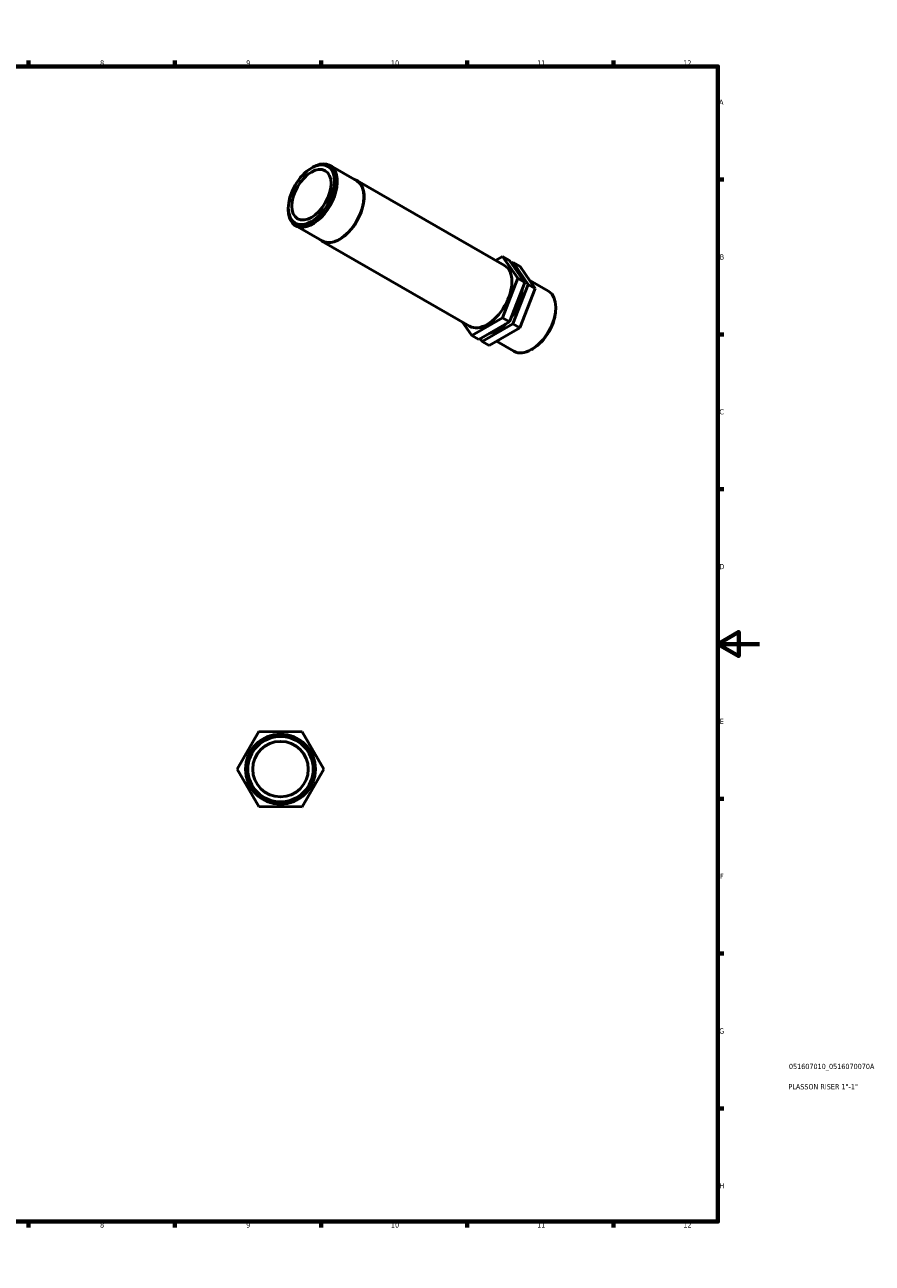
# Model space of a CAD drawing. Header units: millimetres. Extents: x 0 to 895, y 0 to 594.
# Tile 3 of 3: x 489 to 895, y 0 to 594. Entities that reach past the tile are written whole.
import ezdxf

# ---------------------------------------------------------------- set-up
doc = ezdxf.new("R2010")
doc.units = ezdxf.units.MM
for name, color, linetype, lineweight in [('Border (ISO)', 7, 'Continuous', 70), ('Title (ISO)', 7, 'Continuous', 50), ('Visible (ISO)', 7, 'Continuous', 50)]:
    doc.layers.add(name, color=color, linetype=linetype, lineweight=lineweight)
doc.styles.add('Note Text (ISO)', font='tahoma.ttf')

# ---------------------------------------------------------------- blocks, each defined once
blk = doc.blocks.new('Borders Default Border')
at = {"layer": 'Border (ISO)'}
for p, q in [((70.08, 574), (70.08, 576.9)), ((140.17, 574), (140.17, 576.9)), ((210.25, 574), (210.25, 576.9)), ((280.33, 574), (280.33, 576.9)), ((350.42, 574), (350.42, 576.9)), ((490.58, 574), (490.58, 576.9)), ((560.67, 574), (560.67, 576.9)), ((630.75, 574), (630.75, 576.9)), ((700.83, 574), (700.83, 576.9)), ((770.92, 574), (770.92, 576.9)), ((20, 519.75), (17.1, 519.75)), ((821, 519.75), (823.9, 519.75)), ((20, 445.5), (17.1, 445.5)), ((821, 445.5), (823.9, 445.5)), ((20, 371.25), (17.1, 371.25)), ((821, 371.25), (823.9, 371.25)), ((20, 222.75), (17.1, 222.75)), ((821, 222.75), (823.9, 222.75)), ((20, 148.5), (17.1, 148.5)), ((821, 148.5), (823.9, 148.5)), ((20, 74.25), (17.1, 74.25)), ((821, 74.25), (823.9, 74.25)), ((70.08, 20), (70.08, 17.1)), ((140.17, 20), (140.17, 17.1)), ((210.25, 20), (210.25, 17.1)), ((280.33, 20), (280.33, 17.1)), ((350.42, 20), (350.42, 17.1)), ((490.58, 20), (490.58, 17.1)), ((560.67, 20), (560.67, 17.1)), ((630.75, 20), (630.75, 17.1)), ((700.83, 20), (700.83, 17.1)), ((770.92, 20), (770.92, 17.1))]:
    blk.add_line(p, q, dxfattribs=at)
at = {"layer": 'Border (ISO)', "flags": 128}
for points in [[(420.5, 594), (420.5, 574), (414.73, 584), (426.27, 584), (420.5, 574)], [(20, 20), (20, 574), (821, 574), (821, 20), (20, 20)], [(0, 297), (20, 297), (10, 302.77), (10, 291.23), (20, 297)], [(841, 297), (821, 297), (831, 302.77), (831, 291.23), (821, 297)], [(420.5, 0), (420.5, 20), (414.73, 10), (426.27, 10), (420.5, 20)]]:
    blk.add_lwpolyline(points, dxfattribs=at)
at = {"layer": 'Border (ISO)', "color": 232, "true_color": 0xca0064, "char_height": 2.5, "attachment_point": 7, "style": 'Note Text (ISO)'}
for s, insert in [('1', (34.48, 574.4)), ('2', (104.37, 574.4)), ('3', (174.43, 574.35)), ('4', (244.42, 574.4)), ('5', (314.64, 574.35)), ('6', (384.66, 574.35)), ('7', (454.77, 574.4)), ('8', (524.81, 574.34)), ('9', (594.88, 574.35)), ('10', (664.29, 574.35)), ('11', (734.37, 574.4)), ('12', (804.46, 574.4)), ('A', (17.29, 555.62)), ('A', (821.59, 555.62)), ('B', (17.59, 481.37)), ('B', (821.89, 481.37)), ('C', (17.43, 407.08)), ('C', (821.73, 407.08)), ('D', (17.43, 332.88)), ('D', (821.73, 332.88)), ('E', (17.64, 258.63)), ('E', (821.94, 258.63)), ('F', (17.7, 184.38)), ('F', (822, 184.38)), ('G', (17.31, 110.08)), ('G', (821.61, 110.08)), ('H', (17.44, 35.88)), ('H', (821.74, 35.88)), ('1', (34.48, 17.1)), ('2', (104.37, 17.1)), ('3', (174.43, 17.05)), ('4', (244.42, 17.1)), ('5', (314.64, 17.05)), ('6', (384.66, 17.05)), ('7', (454.77, 17.1)), ('8', (524.81, 17.04)), ('9', (594.88, 17.05)), ('10', (664.29, 17.05)), ('11', (734.37, 17.1)), ('12', (804.46, 17.1))]:
    blk.add_mtext(s, dxfattribs=dict(at, insert=insert))
blk = doc.blocks.new('Title Blocks ISO')
at = {"layer": 'Title (ISO)', "color": 232, "true_color": 0xca0064, "style": 'Note Text (ISO)'}
for tag, p in [('PART_NUMBER_001', (34.08, 73.14)), ('DESCRIPTION_001', (33.84, 63.4))]:
    blk.add_attdef(tag, p, '', height=2.5, dxfattribs=at)

msp = doc.modelspace()

# ---------------------------------------------------------------- linework, layer by layer
at = {"layer": 'Visible (ISO)'}
for p, q in [((626.116, 525.272), (626.785, 525.66)), ((635.126, 526.502), (647.89, 519.152)), ((647.969, 519.289), (718.768, 478.519)), ((615.075, 506.099), (615.075, 505.326)), ((618.534, 497.689), (631.297, 490.339)), ((631.218, 490.202), (702.017, 449.431)), ((714.443, 481.009), (717.778, 482.919)), ((721.137, 480.985), (717.778, 482.919)), ((717.778, 482.919), (725.089, 472.389)), ((721.137, 480.985), (728.448, 470.454)), ((722.095, 479.605), (722.816, 480.018)), ((722.816, 480.018), (730.128, 469.487)), ((726.175, 478.083), (722.816, 480.018)), ((733.486, 467.553), (726.175, 478.083)), ((725.089, 472.389), (717.704, 453.444)), ((728.448, 470.454), (721.063, 451.51)), ((730.128, 469.487), (722.742, 450.543)), ((728.448, 470.454), (725.089, 472.389)), ((733.486, 467.553), (730.128, 469.487)), ((730.818, 471.397), (739.849, 466.196)), ((726.101, 448.609), (733.486, 467.553)), ((743.308, 457.785), (743.308, 458.559)), ((717.704, 453.444), (703.007, 445.031)), ((721.063, 451.51), (706.366, 443.097)), ((721.063, 451.51), (717.704, 453.444)), ((703.007, 445.031), (698.576, 451.413)), ((722.742, 450.543), (708.045, 442.13)), ((711.404, 440.195), (726.101, 448.609)), ((726.101, 448.609), (722.742, 450.543)), ((706.366, 443.097), (703.007, 445.031)), ((708.045, 442.13), (707.087, 443.509)), ((711.404, 440.195), (708.045, 442.13)), ((714.899, 442.196), (723.257, 437.383)), ((732.267, 438.613), (731.598, 438.224)), ((590.547, 237.03), (600.991, 255)), ((600.991, 255), (621.776, 254.939)), ((621.776, 254.939), (632.116, 236.909)), ((600.886, 219), (590.547, 237.03)), ((632.116, 236.909), (621.671, 218.939)), ((621.671, 218.939), (600.886, 219))]:
    msp.add_line(p, q, dxfattribs=at)
for radius in [16.783, 16.625, 15.675, 13.3]:
    msp.add_circle((611.331, 236.969), radius, dxfattribs=at)
for major_axis in [(7.822, 13.583), (6.637, 11.525)]:
    msp.add_ellipse((626.158, 512.482), major_axis=major_axis, ratio=0.5780931, dxfattribs=at)
for centre, major_axis, start_param, end_param in [((626.83, 512.095), (-8.296, -14.407), 5.4958534, 10.2121098), ((639.593, 504.745), (8.375, 14.544), 3.0041151, 6.4206629), ((639.593, 504.745), (8.296, 14.407), 3.1415927, 6.2831853), ((710.393, 463.975), (8.375, 14.544), 3.1415927, 6.2831853), ((715.431, 461.074), (-8.296, -14.407), 1.3492958, 2.3061848), ((731.553, 451.789), (8.296, 14.407), 3.1415927, 6.2831853), ((732.224, 451.403), (7.822, 13.583), 3.9289245, 5.4958534), ((715.431, 461.074), (-8.296, -14.407), 0.4348689, 1.1262166)]:
    msp.add_ellipse(centre, major_axis=major_axis, ratio=0.5780931, start_param=start_param, end_param=end_param, dxfattribs=at)

# ---------------------------------------------------------------- block references
msp.add_blockref('Borders Default Border', (0, 0))
msp.add_blockref('Title Blocks ISO', (821, 20)).add_auto_attribs({'PART_NUMBER_001': '051607010_0516070070A', 'DESCRIPTION_001': 'PLASSON RISER 1"-1"'})

doc.saveas('drawing.dxf')
